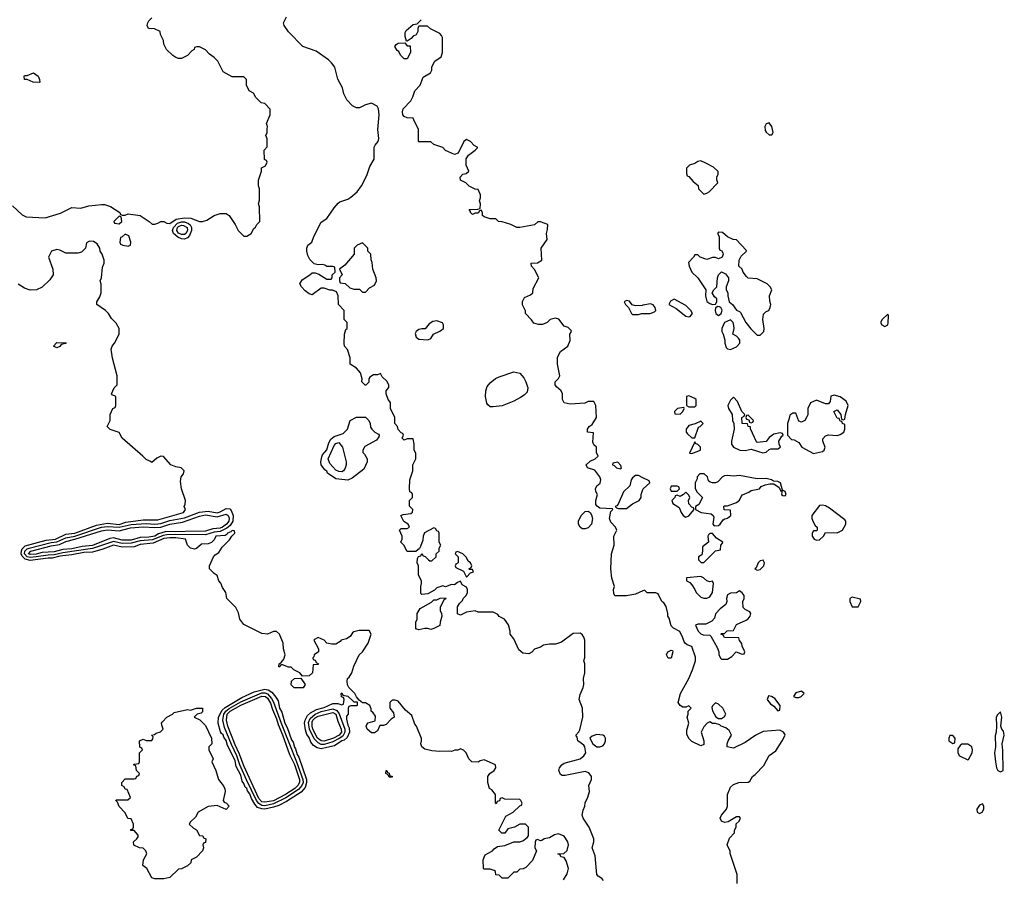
# Model space of a CAD drawing. Header units: inches. Extents: x 2789275 to 2951659, y 860290 to 1033804.
# Tile 36 of 256: x 2925799 to 2932436, y 901098 to 906890. Entities that reach past the tile are written whole.
import ezdxf

# ---------------------------------------------------------------- set-up
doc = ezdxf.new("R2010")
doc.units = ezdxf.units.IN
doc.header["$MEASUREMENT"] = 0
doc.layers.add('C9920', color=7, linetype='Continuous')
doc.layers.add('C9930', color=7, linetype='Continuous')

msp = doc.modelspace()

# ---------------------------------------------------------------- linework, layer by layer
at = {"layer": 'C9920', "color": 2}
for points, elevation in [([(2925750, 905636), (2925814.4, 905574.4), (2925842, 905562), (2925970, 905554.8), (2926072.5, 905587.5), (2926150, 905624), (2926210, 905621), (2926264.7, 905635.3), (2926350, 905644.7), (2926370, 905644.7), (2926410.7, 905630.7), (2926474, 905590), (2926478, 905578), (2926490, 905574), (2926510, 905574), (2926530, 905582), (2926610, 905571.3), (2926672, 905530), (2926691.6, 905511.6), (2926710, 905511.3), (2926730, 905518), (2926750, 905531.3), (2926770, 905531.3), (2926790, 905518), (2926810, 905517.3), (2926854.3, 905545.7), (2926910, 905554.4), (2926953, 905553), (2927010, 905531), (2927030, 905531), (2927060.2, 905539.8), (2927110, 905571), (2927130, 905578), (2927150, 905584.7), (2927190, 905584.7), (2927211.3, 905570), (2927252, 905510), (2927272, 905470), (2927310, 905432), (2927330, 905432), (2927358, 905450), (2927376.4, 905483.6), (2927388.4, 905491.6), (2927398, 905510), (2927418, 905530), (2927415.3, 905630), (2927409, 905649), (2927414.6, 905674.6), (2927415.3, 905750), (2927408, 905770), (2927408.4, 905808.4), (2927428, 905870), (2927428.4, 905891.6), (2927454.6, 905905.4), (2927466, 905930), (2927462, 905942), (2927448.4, 905948.4), (2927446, 906010), (2927467.3, 906032.7), (2927467.3, 906087.3), (2927458, 906110), (2927466, 906130), (2927467.3, 906152.7), (2927468, 906170), (2927462, 906190), (2927488, 906250), (2927487.3, 906287.3), (2927450, 906326), (2927426, 906330), (2927390, 906366), (2927374.6, 906394.6), (2927346, 906410), (2927328, 906450), (2927327.3, 906487.3), (2927310, 906506), (2927230, 906506), (2927170, 906538), (2927135.3, 906610), (2927110, 906635.3), (2927078, 906658), (2927050, 906688), (2927010, 906708), (2926992.7, 906707.3), (2926978, 906702), (2926974, 906690), (2926959.6, 906680.4), (2926930, 906648), (2926890, 906628.7), (2926870, 906628.7), (2926850, 906635.3), (2926830, 906648), (2926788.7, 906690), (2926770, 906726), (2926768, 906750), (2926748, 906790), (2926746, 906810), (2926708.4, 906828.4), (2926666, 906830), (2926658, 906850), (2926662, 906870), (2926670, 906882), (2926690, 906902)], 10), ([(2929735.3, 901090), (2929723.1, 901103.1), (2929698, 901118), (2929688.7, 901130), (2929677, 901257), (2929657.2, 901310), (2929669, 901350), (2929669, 901370), (2929637.2, 901450), (2929597.2, 901510), (2929589.3, 901530), (2929596.5, 901563.5), (2929608.7, 901590), (2929610, 901614), (2929629.1, 901650.9), (2929639, 901690), (2929635.3, 901730), (2929654, 901770), (2929654, 901790), (2929634.5, 901814.5), (2929610, 901825.2), (2929476.4, 901796.4), (2929456.4, 901796.4), (2929444.7, 901804.7), (2929434, 901830), (2929437.2, 901850), (2929454, 901870), (2929470, 901880.7), (2929578, 901910), (2929602, 901930), (2929614, 901950), (2929608.7, 901990), (2929602, 902002), (2929562, 902030), (2929556.4, 902056.4), (2929548.7, 902070), (2929568.9, 902091.1), (2929574.6, 902105.4), (2929596, 902190), (2929592.3, 902250), (2929569.2, 902310), (2929576.6, 902343.4), (2929597.2, 902390), (2929601.2, 902410), (2929599, 902450), (2929608.7, 902490), (2929608.7, 902550), (2929602, 902570), (2929608.4, 902591.6), (2929608.7, 902710), (2929602, 902730), (2929590, 902748), (2929576.4, 902756.4), (2929530, 902755.3), (2929450, 902695.3), (2929410, 902682), (2929370, 902682), (2929330, 902675.3), (2929310, 902662), (2929270, 902648), (2929250, 902628), (2929230, 902618), (2929190, 902622), (2929164, 902644), (2929130, 902718), (2929106, 902750), (2929106, 902770), (2929093.6, 902813.6), (2929066, 902850), (2929030, 902868.7), (2929022, 902882), (2928990, 902898), (2928890, 902898), (2928870, 902906), (2928810, 902898), (2928770, 902878), (2928750, 902886), (2928750, 902934), (2928763.1, 902956.9), (2928783.1, 902976.9), (2928789.1, 902990.9), (2928808, 903010), (2928818, 903030), (2928818, 903050), (2928810, 903066), (2928782, 903082), (2928770, 903106), (2928750, 903098), (2928730, 903082), (2928710, 903084), (2928670, 903068), (2928650, 903075.3), (2928610, 903062), (2928594.8, 903045.2), (2928550, 903022), (2928510, 903018), (2928503.1, 903023.1), (2928502, 903070), (2928508, 903090), (2928507.3, 903107.3), (2928488, 903150), (2928486, 903210), (2928478, 903230), (2928480.4, 903259.6), (2928487.3, 903272.7), (2928502, 903278), (2928510, 903294), (2928518, 903278), (2928532.7, 903272.7), (2928554, 903250), (2928563.6, 903243.6), (2928576.4, 903243.6), (2928606, 903270), (2928606, 903290), (2928626, 903310), (2928626, 903330), (2928638, 903350), (2928626, 903370), (2928626, 903430), (2928622, 903442), (2928610, 903446), (2928602, 903462), (2928590, 903466), (2928526.8, 903433.2), (2928518, 903410), (2928516.9, 903383.1), (2928499.6, 903340.4), (2928492.7, 903327.3), (2928470, 903306), (2928410, 903306), (2928388.9, 903348.9), (2928368.7, 903370), (2928378, 903390), (2928378, 903410), (2928358, 903450), (2928370, 903462), (2928410, 903462), (2928426, 903470), (2928418, 903490), (2928389, 903509), (2928368, 903550), (2928383.1, 903556.9), (2928436.4, 903563.6), (2928447.3, 903572.7), (2928448, 903590), (2928427.3, 903612.7), (2928426, 903650), (2928446, 903670), (2928446, 903690), (2928442, 903702), (2928428.4, 903708.4), (2928426, 903730), (2928428.7, 903790), (2928448, 903850), (2928448.9, 903891.1), (2928468, 903930), (2928468, 903970), (2928458, 903990), (2928458, 904030), (2928450, 904066), (2928410, 904066), (2928390, 904058), (2928383.1, 904063.1), (2928378, 904070), (2928386, 904090), (2928382, 904102), (2928370, 904106), (2928348.9, 904128.9), (2928346, 904150), (2928328, 904170), (2928328, 904210), (2928298, 904270), (2928298, 904310), (2928282, 904330), (2928268, 904370), (2928268, 904390), (2928287.3, 904412.7), (2928288, 904430), (2928274.6, 904454.6), (2928243.1, 904483.1), (2928230, 904506), (2928210, 904498), (2928183.6, 904496.4), (2928159.6, 904480.4), (2928152, 904470), (2928151.6, 904448.4), (2928131.6, 904428.4), (2928128.4, 904428.4), (2928106, 904450), (2928108, 904470), (2928095.3, 904510), (2928070, 904542), (2928026, 904570), (2928027.3, 904612.7), (2928008.9, 904668.9), (2927988, 904690), (2927986, 904710), (2927988, 904770), (2927998, 904802), (2928006, 904810), (2928006, 904850), (2927986, 904870), (2927986, 904930), (2927948, 904970), (2927946, 905030), (2927935.3, 905055.3), (2927907.3, 905067.3), (2927890, 905068), (2927850, 905082), (2927830, 905082), (2927770, 905035.3), (2927750, 905042), (2927724.1, 905064.1), (2927699, 905090), (2927688, 905110), (2927702, 905138), (2927755.3, 905170), (2927770, 905184.7), (2927790, 905184.7), (2927816, 905176), (2927870, 905142), (2927898, 905142), (2927906, 905150), (2927906, 905170), (2927926, 905190), (2927922, 905222), (2927910, 905226), (2927870, 905226), (2927856.4, 905236.4), (2927840.4, 905240.4), (2927810, 905239), (2927784, 905244), (2927754.6, 905274.6), (2927741.2, 905301.2), (2927734, 905330), (2927735.3, 905350), (2927742, 905370), (2927768.9, 905391.1), (2927782, 905430), (2927830, 905524.7), (2927869.4, 905550.6), (2927917.5, 905622.5), (2927945.1, 905654.9), (2927957, 905663), (2928010, 905680.7), (2928030, 905694), (2928073.2, 905730), (2928102.7, 905770), (2928138.9, 905841.1), (2928159.3, 905900.7), (2928189, 905950), (2928189.1, 906030.9), (2928194.6, 906045.4), (2928215.3, 906070), (2928219, 906090), (2928213.2, 906150), (2928222, 906250), (2928218, 906290), (2928208.4, 906308.4), (2928170, 906328), (2928130, 906315.3), (2928090, 906295.3), (2928070, 906295.3), (2928042, 906310), (2928004, 906350), (2927984, 906390), (2927974, 906430), (2927944, 906490), (2927922, 906570), (2927900.4, 906600.4), (2927880.4, 906620.4), (2927798, 906678), (2927708, 906710), (2927610, 906808), (2927582, 906850), (2927578, 906870), (2927598, 906910)], 6), ([(2930000, 903041.5), (2929950, 903019), (2929888.4, 903008.4), (2929810, 903008), (2929803.1, 903023.1), (2929802, 903050), (2929808.7, 903070), (2929790, 903126), (2929782.7, 903190), (2929789.2, 903290), (2929805.2, 903350), (2929804, 903410), (2929824, 903450), (2929814, 903470), (2929783.8, 903503.8), (2929773.6, 903530), (2929783.2, 903576.8), (2929798, 903590), (2929794, 903594), (2929710, 903598.4), (2929691.2, 903611.2), (2929683.1, 903623.1), (2929682.4, 903650), (2929693.2, 903690), (2929682.7, 903710), (2929680.7, 903730), (2929689.7, 903750.3), (2929711.9, 903768.1), (2929716.2, 903790), (2929709.3, 903810), (2929675.1, 903855.1), (2929626, 903870), (2929618, 903890), (2929645.2, 903914.8), (2929678, 903930), (2929698, 903950), (2929687.3, 903972.7), (2929686, 904010), (2929670, 904026), (2929663.1, 904043.1), (2929666, 904106), (2929626, 904110), (2929626, 904130), (2929638, 904150), (2929657.2, 904162.8), (2929688, 904210), (2929682, 904290), (2929670, 904318), (2929630, 904318), (2929607.3, 904307.3), (2929510, 904299), (2929469.1, 904309.1), (2929458, 904330), (2929458, 904370), (2929448, 904390), (2929416.4, 904416.4), (2929408, 904430), (2929408, 904450), (2929430, 904472), (2929439, 904490), (2929423.6, 904570), (2929424.4, 904615.6), (2929444.6, 904655.4), (2929494, 904690), (2929508.4, 904728.4), (2929508, 904772), (2929518, 904790), (2929516.4, 904796.4), (2929496.4, 904816.4), (2929470, 904826), (2929432.5, 904872.5), (2929410, 904879), (2929374, 904870), (2929354, 904850), (2929323.6, 904836.4), (2929296.4, 904836.4), (2929264.7, 904844.7), (2929248.4, 904868.4), (2929208, 904910), (2929207.3, 904927.3), (2929189, 904969), (2929189.1, 904990.9), (2929202, 905018), (2929243.1, 905036.9), (2929258, 905050), (2929260.4, 905079.6), (2929298, 905150), (2929270, 905206), (2929248.4, 905228.4), (2929246, 905250), (2929290, 905252), (2929318, 905270), (2929314, 905350), (2929354, 905410), (2929349, 905450), (2929356.4, 905476.4), (2929358, 905510), (2929310, 905528.7), (2929291.6, 905528.4), (2929270, 905508.7), (2929170, 905489.2), (2929150, 905489), (2929109.1, 905509.1), (2929050, 905528.7), (2929026, 905530), (2929008, 905548), (2928970, 905548.7), (2928930, 905562), (2928918, 905570), (2928918, 905590), (2928910, 905606), (2928898, 905602), (2928890, 905586), (2928870, 905586), (2928850, 905578), (2928838, 905590), (2928838, 905598), (2928828.9, 905611.1), (2928887.3, 905612.7), (2928902, 905618), (2928906, 905650), (2928898, 905670), (2928906, 905690), (2928906, 905710), (2928890, 905746), (2928868.4, 905748.4), (2928828.4, 905768.4), (2928806, 905790), (2928770, 905808), (2928768.7, 905830), (2928786, 905850), (2928807.3, 905852.7), (2928826, 905870), (2928808, 905910), (2928808.4, 905951.6), (2928823.1, 905976.9), (2928868, 906010), (2928886, 906030), (2928863.1, 906043.1), (2928838, 906070), (2928810, 906082), (2928792, 906070), (2928754, 905990), (2928730, 905982), (2928670, 906009), (2928650, 906028.7), (2928589.3, 906049.3), (2928570, 906068), (2928490, 906066), (2928486, 906070), (2928486, 906150), (2928456.4, 906216.4), (2928450, 906226), (2928410, 906228), (2928390, 906238), (2928382, 906250), (2928379, 906270), (2928384, 906290), (2928436, 906344), (2928449.4, 906370.6), (2928461.2, 906410), (2928499, 906450), (2928518, 906502), (2928568.4, 906531.6), (2928578, 906550), (2928578, 906570), (2928586, 906590), (2928598, 906610), (2928639.3, 906640.7), (2928648.7, 906670), (2928648.7, 906770), (2928643.1, 906783.1), (2928630, 906798), (2928568.4, 906828.4), (2928547.3, 906847.3), (2928490, 906846), (2928482, 906830), (2928482, 906810), (2928471.1, 906788.9), (2928450, 906778), (2928436.9, 906763.1), (2928410, 906746), (2928406, 906746), (2928396.4, 906776.4), (2928396.4, 906803.6), (2928403.1, 906816.9), (2928450, 906858), (2928478, 906862), (2928506, 906890)], 2), ([(2929465.2, 901094.8), (2929490, 901134), (2929499, 901170), (2929483.1, 901223.1), (2929470, 901246), (2929446, 901250), (2929442, 901262), (2929426, 901270), (2929467.3, 901272.7), (2929488.7, 901291.3), (2929497.2, 901330), (2929493.2, 901350), (2929470, 901388.7), (2929430, 901404), (2929403.5, 901396.5), (2929370, 901378), (2929334, 901370), (2929319.6, 901360.4), (2929310, 901358), (2929290, 901366), (2929278, 901362), (2929272.7, 901347.3), (2929272, 901310), (2929282, 901290), (2929255.3, 901224.7), (2929210, 901178), (2929191.6, 901168.4), (2929170, 901166), (2929150, 901146), (2929130, 901146), (2929090, 901106), (2929050, 901106), (2929030, 901126), (2929007.3, 901127.3), (2929006, 901150), (2928996.4, 901156.4), (2928970, 901166), (2928930, 901166), (2928926, 901170), (2928922, 901230), (2928936.4, 901263.6), (2928986, 901290), (2928996.4, 901303.6), (2929020.4, 901319.6), (2929070, 901324.7), (2929128.7, 901351.3), (2929170, 901351.3), (2929190, 901358), (2929220.4, 901379.6), (2929228.4, 901391.6), (2929228, 901450), (2929208.4, 901468.4), (2929170, 901468.7), (2929134, 901450), (2929090, 901438), (2929070, 901408), (2929048.4, 901408.4), (2929028.7, 901428.7), (2929076.4, 901523.6), (2929126, 901550), (2929170, 901594), (2929182, 901598), (2929186, 901610), (2929178, 901630), (2929170, 901635.3), (2929070, 901638), (2929050, 901646), (2929038, 901642), (2929032.7, 901627.3), (2929018, 901622), (2929010, 901606), (2929006, 901610), (2929006, 901670), (2928980.4, 901700.4), (2928966, 901710), (2928955.3, 901750), (2928955.3, 901790), (2928968, 901810), (2928998, 901830), (2929008, 901850), (2929006, 901870), (2928930, 901902), (2928903.6, 901896.4), (2928890, 901888), (2928846, 901890), (2928826, 901910), (2928808, 901950), (2928790, 901968), (2928770, 901978), (2928751.6, 901968.4), (2928732.7, 901967.3), (2928710, 901958), (2928690, 901962), (2928630, 901959), (2928576.9, 901963.1), (2928530, 901975.3), (2928508.7, 901990), (2928502, 902010), (2928508, 902030), (2928507.3, 902047.3), (2928474, 902130), (2928463.2, 902143.2), (2928442.7, 902202.7), (2928398.6, 902238.6), (2928350, 902298), (2928330, 902306), (2928310, 902306), (2928294, 902290), (2928294, 902250), (2928319.6, 902219.6), (2928322, 902190), (2928302, 902178), (2928270, 902141.2), (2928250, 902134), (2928225.4, 902134.6), (2928210, 902098), (2928190, 902084), (2928170, 902084), (2928142, 902110), (2928135.3, 902130), (2928138, 902142), (2928148.4, 902151.6), (2928194.6, 902165.4), (2928196.4, 902196.4), (2928180.4, 902220.4), (2928168, 902230), (2928167.3, 902247.3), (2928158, 902270), (2928130, 902288), (2928110, 902286), (2928086, 902306), (2928068, 902328), (2928058, 902350), (2928018, 902390), (2928008.4, 902408.4), (2928006, 902430), (2928008, 902450), (2928020.4, 902459.6), (2928038, 902490), (2928050, 902534), (2928086, 902610), (2928108.4, 902631.6), (2928148.7, 902690), (2928168, 902750), (2928154, 902774), (2928086, 902774), (2928050, 902765.2), (2928041.1, 902758.9), (2928027.1, 902732.9), (2928000.7, 902719.3), (2927964.7, 902710), (2927958.8, 902701.2), (2927930, 902682), (2927902, 902682), (2927870, 902688.7), (2927850, 902708.7), (2927810, 902728), (2927785.4, 902714.6), (2927782, 902710), (2927812, 902650), (2927812, 902630), (2927784.7, 902610), (2927782, 902598), (2927774, 902590), (2927778, 902578), (2927790, 902574), (2927798, 902558), (2927814, 902550), (2927810, 902546), (2927778, 902542), (2927772, 902490), (2927750, 902468.7), (2927706, 902466), (2927686, 902490), (2927646, 902510), (2927628.4, 902528.4), (2927611.6, 902528.4), (2927570, 902542), (2927558, 902542), (2927552, 902530), (2927546, 902530), (2927548.7, 902550), (2927562, 902558), (2927578.6, 902581.4), (2927589.2, 902610), (2927577.2, 902650), (2927574, 902690), (2927548.9, 902748.9), (2927530, 902768), (2927510, 902768), (2927470, 902748.7), (2927430, 902754), (2927310, 902815.3), (2927282, 902850), (2927274, 902894), (2927255.3, 902930), (2927195.3, 902990), (2927188, 903030), (2927164.7, 903064.7), (2927154, 903094), (2927142, 903110), (2927130, 903146), (2927110, 903158), (2927078, 903190), (2927078, 903210), (2927106, 903270), (2927116.4, 903283.6), (2927140.4, 903299.6), (2927164, 903336), (2927213.6, 903386.4), (2927228, 903410), (2927248, 903430), (2927246, 903446), (2927230, 903448), (2927221, 903439), (2927199.1, 903430), (2927197.1, 903422.9), (2927184.7, 903415.3), (2927121, 903410), (2927110, 903386), (2927091.6, 903368.4), (2927070, 903358), (2927023.6, 903356.4), (2926990, 903326), (2926978, 903322), (2926950, 903328.7), (2926930, 903348.7), (2926915.3, 903390), (2926850, 903399.2), (2926810, 903398.4), (2926770, 903394.9), (2926697.4, 903362.6), (2926610, 903353.2), (2926570, 903338), (2926490, 903337), (2926430, 903349.6), (2926358.2, 903321.8), (2926290, 903301.8), (2926230, 903300.2), (2926150, 903284), (2926070, 903274.4), (2926018.3, 903261.7), (2925990, 903262.2), (2925870, 903245.4), (2925834.8, 903254.8), (2925814.6, 903274.6), (2925808.9, 903290), (2925809.8, 903310.2), (2925814.8, 903325.2), (2925835.3, 903344.7), (2925977.2, 903382.8), (2926040.7, 903390), (2926110, 903422.7), (2926170, 903431.3), (2926315.6, 903484.4), (2926390, 903498.5), (2926470, 903489.6), (2926515.1, 903504.9), (2926630, 903519.3), (2926730, 903520.3), (2926902, 903570), (2926915.3, 903590), (2926908, 903610), (2926914.6, 903625.4), (2926915.3, 903650), (2926888.7, 903730), (2926882, 903778), (2926888, 903810), (2926902, 903830), (2926908, 903850), (2926888, 903870), (2926850, 903877.2), (2926818, 903890), (2926767.3, 903947.3), (2926750, 903948), (2926723.6, 903936.4), (2926690, 903906), (2926676.4, 903916.4), (2926650, 903926), (2926628, 903950), (2926488.7, 904070), (2926468.7, 904108.7), (2926409.3, 904129.3), (2926388, 904150), (2926408, 904190), (2926408, 904230), (2926426, 904270), (2926442, 904278), (2926446, 904290), (2926446, 904350), (2926422, 904362), (2926418, 904370), (2926435.3, 904410), (2926455.3, 904430), (2926455.3, 904490), (2926424, 904610), (2926415.3, 904670), (2926422, 904690), (2926438, 904710), (2926468, 904770), (2926468, 904810), (2926450, 904846), (2926416.4, 904876.4), (2926398, 904910), (2926378, 904930), (2926318, 904970), (2926318, 904990), (2926338, 905022), (2926348.7, 905050), (2926348.4, 905108.4), (2926342, 905130), (2926348.9, 905151.1), (2926356.4, 905223.6), (2926368, 905250), (2926368.7, 905270), (2926355.3, 905310), (2926342, 905330), (2926338, 905350), (2926320.4, 905380.4), (2926296.4, 905396.4), (2926270, 905398), (2926250, 905386), (2926242, 905350), (2926215.3, 905324.7), (2926190, 905318), (2926110, 905318), (2926070, 905338), (2926050, 905342), (2926014, 905330), (2925992, 905290), (2926021, 905210), (2926024.7, 905170), (2926002, 905138), (2925950, 905088), (2925911.1, 905068.9), (2925870, 905068), (2925830, 905082), (2925789.1, 905109.1)], 10), ([(2930000, 904965.6), (2929995.3, 904964.7), (2929950, 904962), (2929928.4, 904968.4), (2929910, 904994), (2929890, 904998), (2929874, 904990), (2929882, 904970), (2929902, 904950), (2929922, 904910), (2929930, 904904.7), (2929970, 904904.7), (2929990, 904911.3), (2930000, 904911.3)], 2), ([(2930000, 903804), (2929970, 903819.7), (2929950, 903818), (2929930, 903803.7), (2929921.3, 903790), (2929910.8, 903750), (2929870, 903709.3), (2929833.4, 903626.6), (2929824.9, 903615.1), (2929812, 903610), (2929821, 903601), (2929836, 903596), (2929890, 903597.3), (2929930, 903627.3), (2929975.3, 903650), (2929989, 903671), (2929989.2, 903690.8), (2930000, 903723.9)], 2)]:
    msp.add_lwpolyline(points, dxfattribs=dict(at, elevation=elevation))
for points, elevation in [([(2928410, 906714), (2928430, 906714), (2928432, 906670), (2928410, 906626), (2928390, 906626), (2928366, 906650), (2928355.3, 906675.3), (2928343.1, 906683.1), (2928328, 906710), (2928336.4, 906723.6), (2928350, 906731.3), (2928394, 906734)], 2), ([(2925930, 906466), (2925888.9, 906468.9), (2925850, 906486), (2925830, 906486), (2925828, 906510), (2925830, 906514), (2925850, 906514), (2925891.6, 906531.6), (2925922, 906510), (2925932.7, 906487.3), (2925934, 906470)], 10), ([(2926470, 905566), (2926434, 905530), (2926438, 905518), (2926470, 905514), (2926486, 905530), (2926482, 905562)], 10), ([(2926910, 905410.6), (2926890, 905413.4), (2926864.8, 905424.8), (2926834.4, 905450), (2926829.1, 905470), (2926834.4, 905490), (2926861.9, 905518.1), (2926890, 905528.4), (2926910, 905527.8), (2926937.1, 905517.1), (2926947.5, 905507.5), (2926957.1, 905490), (2926957.1, 905470), (2926943.7, 905436.3), (2926930, 905419.3)], 6), ([(2926910, 905442), (2926890, 905443.4), (2926870, 905452.4), (2926858, 905470), (2926862.2, 905490), (2926870, 905497.3), (2926890, 905505), (2926903.4, 905503.4), (2926928, 905490), (2926929.1, 905470), (2926919.2, 905450)], 2), ([(2926510, 905446), (2926490, 905426), (2926478, 905422), (2926474, 905390), (2926478, 905378), (2926494, 905370), (2926530, 905364.7), (2926546, 905370), (2926548, 905390), (2926533.6, 905433.6)], 10), ([(2928110, 905386), (2928074, 905370), (2928054, 905350), (2928054, 905310), (2927990, 905235.3), (2927954, 905210), (2927972, 905170), (2927954, 905150), (2927954, 905130), (2927958, 905118), (2927992.7, 905112.7), (2928023.6, 905083.6), (2928050, 905074), (2928090, 905074), (2928110, 905054), (2928130, 905054), (2928156.4, 905083.6), (2928190, 905102), (2928204, 905130), (2928201.2, 905150), (2928179, 905210), (2928174.6, 905254.6), (2928167.3, 905272.7), (2928166, 905310), (2928146, 905330), (2928146, 905350)], 6), ([(2928610, 904861.2), (2928583.5, 904856.5), (2928559.6, 904840.4), (2928532.7, 904807.3), (2928510, 904808), (2928490, 904802), (2928472, 904790), (2928465.4, 904774.6), (2928472, 904750), (2928490, 904738), (2928550, 904732), (2928570, 904742), (2928588, 904772), (2928630, 904791.3), (2928655.3, 904810), (2928654.6, 904834.6), (2928648.4, 904848.4)], 6), ([(2926050, 904678), (2926026, 904690), (2926050, 904714), (2926112.7, 904712.7), (2926110, 904708), (2926078, 904702), (2926070, 904688)], 10), ([(2928990, 904280.7), (2928970, 904282), (2928954.5, 904294.5), (2928947.2, 904307.2), (2928938.5, 904350), (2928941, 904390), (2928950, 904419.1), (2928970, 904443.1), (2929007, 904473), (2929030, 904484.6), (2929130, 904516.5), (2929170, 904508.4), (2929197.5, 904477.5), (2929210.4, 904450), (2929223.8, 904410), (2929219, 904381), (2929199.6, 904360.4), (2929175.6, 904344.4), (2929130, 904320.7), (2929050, 904289.3)], 2), ([(2928010, 903788), (2927930, 903796), (2927874.5, 903834.5), (2927870, 903848), (2927856, 903856), (2927831.6, 903891.6), (2927829, 903910), (2927834.6, 903945.4), (2927840.9, 903959.1), (2927870, 903991), (2927881.8, 904038.2), (2927896.4, 904063.6), (2927918, 904082), (2927979.3, 904100.7), (2928008, 904130), (2928026, 904190), (2928070, 904212), (2928130, 904212), (2928152, 904190), (2928162, 904170), (2928163.6, 904143.6), (2928171.6, 904131.6), (2928191.6, 904111.6), (2928216.9, 904096.9), (2928222, 904090), (2928219.6, 904080.4), (2928203.6, 904056.4), (2928125.4, 904014.6), (2928112, 903990), (2928112.7, 903972.7), (2928123.6, 903963.6), (2928142, 903930), (2928142, 903910), (2928118, 903862), (2928039.8, 903800.2)], 6), ([(2927970, 903842.4), (2927950, 903844.8), (2927930, 903853.7), (2927890, 903899.7), (2927878.7, 903930), (2927919.1, 904020.9), (2927930, 904034.9), (2927950, 904041.5), (2927974.4, 904010), (2927999.2, 903910), (2928000.2, 903890), (2927992.6, 903867.4), (2927981.1, 903850)], 2), ([(2929830, 903908), (2929798, 903902), (2929794, 903890), (2929806.4, 903886.4), (2929822, 903870), (2929850, 903864.7), (2929855.3, 903870), (2929850, 903886)], 2), ([(2927050, 903418.3), (2926850, 903422.2), (2926790, 903418.4), (2926765.4, 903414.6), (2926694.7, 903385.3), (2926610, 903377.8), (2926550, 903361.8), (2926490, 903361.5), (2926430, 903374.6), (2926290, 903326.1), (2926090, 903297.8), (2926030, 903283.4), (2925990, 903282.5), (2925910, 903269.9), (2925870, 903266), (2925850, 903271.6), (2925830.5, 903290), (2925833.9, 903310), (2925850, 903325.6), (2925862.4, 903330), (2926010, 903368), (2926050, 903372.1), (2926110, 903398.3), (2926170, 903410.1), (2926350, 903470.1), (2926390, 903475.1), (2926470, 903469.6), (2926550, 903489), (2926650, 903495.9), (2926710, 903491.7), (2926750, 903495.5), (2926810, 903514.7), (2926910, 903533.6), (2927010, 903571.6), (2927070, 903578.3), (2927130, 903568.2), (2927150, 903573.5), (2927190, 903596.5), (2927214.4, 903594.4), (2927223.6, 903583.6), (2927236.6, 903550), (2927236.1, 903510), (2927217.1, 903482.9), (2927195.8, 903464.2), (2927150, 903440.8), (2927110, 903436.9)], 6), ([(2926490, 903383.2), (2926430, 903398.3), (2926406.6, 903393.4), (2926290, 903347.3), (2926219.5, 903340.5), (2926150, 903323.6), (2926090, 903319.5), (2926030, 903303.9), (2925950, 903299.5), (2925910, 903289.4), (2925870, 903285.5), (2925858.5, 903290), (2925872.7, 903310), (2926010, 903345.5), (2926066, 903354), (2926110, 903374.6), (2926171.3, 903388.7), (2926350, 903446.8), (2926390, 903452.5), (2926470, 903446.8), (2926545.5, 903465.5), (2926630, 903471.9), (2926710, 903467.6), (2926750, 903471.4), (2926810, 903490.7), (2926896.1, 903503.9), (2927010, 903544.1), (2927050, 903552.8), (2927130, 903540.6), (2927190, 903558.6), (2927203.7, 903550), (2927210, 903531), (2927208, 903510), (2927192.6, 903490), (2927164.6, 903470), (2927150, 903464.2), (2927100.4, 903459.6), (2927050, 903443.6), (2926780.3, 903439.7), (2926735.2, 903424.8), (2926709.2, 903409.2), (2926670, 903402.5), (2926610, 903400.8), (2926550, 903384.2)], 2), ([(2929590, 903459.5), (2929576, 903470), (2929566.6, 903490), (2929566.6, 903510), (2929582.9, 903550), (2929610, 903575.8), (2929630, 903577.6), (2929644, 903570), (2929653.8, 903553.8), (2929659.3, 903530), (2929653.4, 903490), (2929630, 903467), (2929610, 903459.6)], 2), ([(2928750, 903306), (2928738, 903302), (2928734, 903290), (2928754, 903270), (2928754, 903230), (2928738, 903222), (2928734, 903210), (2928738, 903198), (2928790, 903174), (2928810, 903134), (2928838, 903162), (2928858, 903170), (2928850, 903186), (2928830, 903186), (2928826, 903190), (2928842, 903198), (2928846, 903210), (2928838, 903230), (2928822, 903242), (2928810, 903266), (2928786, 903290)], 6), ([(2928570, 902782), (2928550, 902788.7), (2928530, 902788.7), (2928490, 902778), (2928470, 902786), (2928468, 902830), (2928478, 902850), (2928478, 902890), (2928498, 902922), (2928575.3, 902964.7), (2928590, 902982), (2928610, 902982), (2928632.7, 902992.7), (2928670, 902994), (2928671.6, 902988.4), (2928658, 902982), (2928632, 902930), (2928632, 902910), (2928642, 902890), (2928644.7, 902870), (2928632, 902830), (2928631.6, 902808.4), (2928590, 902788)], 6), ([(2927710, 902388), (2927648.4, 902388.4), (2927628.4, 902408.4), (2927630, 902434), (2927650, 902452), (2927694, 902454), (2927722, 902410)], 10), ([(2927450, 901571.6), (2927430, 901571.7), (2927402.7, 901582.7), (2927383.2, 901603.2), (2927361.3, 901641.3), (2927350, 901674), (2927334.1, 901694.1), (2927330, 901709.3), (2927318.5, 901718.5), (2927310, 901744), (2927299.3, 901759.3), (2927290, 901800.7), (2927258.4, 901858.4), (2927250, 901897), (2927236.2, 901930), (2927198.8, 901998.8), (2927190, 902032.3), (2927175, 902055), (2927170, 902072), (2927159.5, 902079.5), (2927152.4, 902092.4), (2927136.2, 902150), (2927139.7, 902190), (2927163.4, 902236.6), (2927183.3, 902256.7), (2927296.9, 902323.1), (2927379.7, 902360.3), (2927450, 902378.2), (2927474.3, 902374.3), (2927497.9, 902357.9), (2927525.4, 902325.4), (2927539.9, 902299.9), (2927549.5, 902250), (2927565, 902225), (2927585.9, 902150), (2927600.7, 902120.7), (2927630, 902037.6), (2927642.2, 902022.2), (2927650, 901988.2), (2927658, 901978), (2927670, 901939.3), (2927681, 901921), (2927731.4, 901770), (2927732.6, 901750), (2927723.1, 901716.9), (2927695.6, 901684.4), (2927597.7, 901622.3), (2927544.7, 901595.3), (2927510, 901583.4)], 10), ([(2927450, 901594), (2927430, 901595.5), (2927409.6, 901609.6), (2927394.3, 901630), (2927327.5, 901767.5), (2927282.9, 901870), (2927262, 901930), (2927225.5, 902005.5), (2927180.1, 902120.1), (2927168.2, 902170), (2927174.6, 902210), (2927188.9, 902231.1), (2927210, 902249), (2927290, 902294.7), (2927430, 902353.5), (2927450, 902354.7), (2927470, 902347.1), (2927496.9, 902316.9), (2927510.5, 902290.5), (2927560.4, 902150), (2927664.8, 901890), (2927707.9, 901770), (2927709, 901750), (2927701.6, 901730), (2927677.5, 901702.5), (2927592.7, 901647.3), (2927510, 901606.7)], 6), ([(2927450, 901617), (2927430, 901619.4), (2927410, 901643.1), (2927310, 901862), (2927281.2, 901941.2), (2927250, 902003.5), (2927201.6, 902130), (2927192.4, 902170), (2927198, 902210), (2927216.8, 902230), (2927290, 902271.9), (2927430, 902331.8), (2927455.3, 902330), (2927470, 902318.2), (2927490, 902284.9), (2927502, 902242), (2927530, 902179.5), (2927540.2, 902140.2), (2927570, 902072.2), (2927618.5, 901938.5), (2927650, 901871.8), (2927684.1, 901770), (2927683.8, 901750), (2927674.6, 901730), (2927653, 901710), (2927591.3, 901670), (2927510, 901627.3)], 2), ([(2928050, 902294), (2928074, 902294), (2928074, 902270), (2928070, 902266), (2928030, 902266), (2928018, 902262), (2928014, 902250), (2928014, 902210), (2928002, 902198), (2928002, 902178), (2928010, 902136), (2928018.9, 902118.9), (2928021.3, 902090), (2928006.5, 902053.5), (2927985.1, 902034.9), (2927970.6, 902030), (2927921.8, 901998.2), (2927870, 901985.7), (2927830, 901978.2), (2927803.5, 901983.5), (2927780, 902000), (2927762.2, 902022.2), (2927750, 902053.6), (2927734.6, 902074.6), (2927725.6, 902105.6), (2927718.8, 902150), (2927722.7, 902170), (2927738.6, 902201.4), (2927759.6, 902220.4), (2927798.3, 902241.7), (2927850, 902256.5), (2927910, 902281.6), (2927942.8, 902282.8), (2927970, 902274), (2927982, 902278), (2927986, 902310), (2927982, 902322), (2927968.4, 902328.4), (2927966, 902350), (2927970, 902354), (2927978, 902338), (2928011.3, 902331.3)], 10), ([(2927190, 901569), (2927130, 901595.3), (2927070, 901588), (2927002, 901550), (2926983.6, 901516.4), (2926950, 901486), (2926942, 901470), (2926970, 901442), (2926990, 901432), (2927010, 901394), (2927034, 901390), (2927038, 901378), (2927054, 901370), (2927050, 901346), (2927038, 901342), (2927034, 901330), (2927038, 901310), (2927031.3, 901290), (2926990, 901248), (2926954, 901230), (2926952, 901210), (2926930, 901188), (2926890, 901168), (2926870, 901166), (2926810, 901109), (2926770, 901102), (2926710, 901102), (2926690, 901108.7), (2926655.3, 901170), (2926628, 901190), (2926634, 901230), (2926655.3, 901270), (2926649.1, 901289.1), (2926630, 901308.7), (2926606, 901310), (2926568.4, 901328.4), (2926566, 901350), (2926588, 901370), (2926596.4, 901383.6), (2926596.4, 901396.4), (2926570, 901426), (2926547.3, 901427.3), (2926547.3, 901432.7), (2926562, 901438), (2926566, 901450), (2926566, 901470), (2926550, 901506), (2926527.3, 901507.3), (2926510, 901546), (2926468.7, 901588.7), (2926458, 901618), (2926446, 901630), (2926450, 901634), (2926527.3, 901632.7), (2926546, 901650), (2926522, 901702), (2926510, 901706), (2926502, 901722), (2926486, 901730), (2926486, 901750), (2926510, 901774), (2926570, 901774), (2926582, 901778), (2926587.3, 901792.7), (2926602, 901798), (2926606, 901810), (2926586, 901830), (2926582, 901862), (2926566, 901870), (2926570, 901874), (2926602, 901878), (2926606, 901890), (2926606, 901950), (2926626, 901970), (2926622, 901982), (2926608.4, 901988.4), (2926606, 902030), (2926630, 902042), (2926650, 902034), (2926690, 902034), (2926696.4, 902043.6), (2926698, 902058), (2926686, 902070), (2926707.3, 902072.7), (2926718, 902082), (2926748.4, 902091.6), (2926766, 902110), (2926756.4, 902136.4), (2926755.3, 902150), (2926760.2, 902159.8), (2926790, 902191.3), (2926828, 902210), (2926839, 902221), (2926930, 902241), (2926950, 902238), (2926990, 902250.8), (2927030, 902251), (2927030, 902226), (2927022, 902218), (2926994, 902210), (2926974, 902190), (2927012.7, 902172.7), (2927050, 902134), (2927092, 902050), (2927094, 902010), (2927074, 901990), (2927074, 901970), (2927102, 901910), (2927094, 901890), (2927121, 901830), (2927138, 901770), (2927171, 901731), (2927181, 901710), (2927182.8, 901690), (2927171, 901630), (2927176.9, 901616.9), (2927192, 901610), (2927210.8, 901590)], 10), ([(2927850, 902006.5), (2927830, 902006.9), (2927810, 902016.7), (2927784.5, 902044.5), (2927751.6, 902110), (2927746.3, 902153.7), (2927757.7, 902182.3), (2927789.9, 902210.1), (2927830, 902227.9), (2927910, 902247.2), (2927936, 902236), (2927953.3, 902213.3), (2927990.1, 902110.1), (2927991.4, 902090), (2927976.9, 902063.1), (2927952.9, 902047.1), (2927910, 902024.6)], 6), ([(2927850, 902029.3), (2927830, 902030.8), (2927806.6, 902050), (2927775.4, 902110), (2927769.9, 902130.1), (2927770, 902158), (2927774.4, 902170), (2927790, 902185.6), (2927810, 902196.6), (2927910, 902221.7), (2927930.1, 902210), (2927943.2, 902163.2), (2927966.4, 902110), (2927968, 902090), (2927951.1, 902070), (2927914.3, 902050)], 2), ([(2929690, 902074), (2929656.9, 902063.1), (2929642, 902050), (2929662, 902010), (2929690, 901991.3), (2929710, 901991.3), (2929730, 901998), (2929742, 902010), (2929748.7, 902030), (2929748.7, 902050), (2929742, 902062), (2929730, 902068.7)], 6), ([(2928290, 901786), (2928282, 901802), (2928266, 901810), (2928268, 901832), (2928274, 901830), (2928278, 901818), (2928290, 901814), (2928294, 901794), (2928310, 901792), (2928310, 901786)], 10)]:
    msp.add_lwpolyline(points, close=True, dxfattribs=dict(at, elevation=elevation))
at = {"layer": 'C9930', "color": 2, "elevation": 2}
for points in [[(2930850, 906194), (2930830, 906188.7), (2930822, 906170), (2930824, 906144), (2930830, 906132), (2930850, 906114), (2930870, 906114), (2930878, 906130), (2930868.7, 906170)], [(2930390, 905938), (2930370, 905935.3), (2930350, 905922), (2930314, 905910), (2930294, 905890), (2930292.7, 905852.7), (2930298, 905838), (2930310, 905834), (2930339.6, 905799.6), (2930372.7, 905772.7), (2930374, 905750), (2930410, 905714), (2930430, 905722), (2930446, 905730), (2930506, 905790), (2930498, 905810), (2930498, 905830), (2930508, 905850), (2930507.3, 905867.3), (2930476.4, 905896.4), (2930423.1, 905923.1)], [(2930510, 905458), (2930502, 905450), (2930514, 905430), (2930514, 905350), (2930518, 905338), (2930530, 905334), (2930539.6, 905319.6), (2930542, 905310), (2930534, 905290), (2930510, 905278), (2930490, 905288), (2930470, 905288), (2930430, 905275.3), (2930386, 905290), (2930370, 905306), (2930350, 905306), (2930342, 905290), (2930306.8, 905253.2), (2930311, 905230), (2930330.8, 905190), (2930371, 905150), (2930424.7, 905070), (2930421, 905030), (2930430, 904992), (2930450, 904978), (2930470, 904972), (2930490, 904974), (2930498, 904990), (2930498, 905010), (2930483.1, 905023.1), (2930466, 905050), (2930478, 905070), (2930498, 905090), (2930502.7, 905150), (2930509.3, 905170.7), (2930530, 905192), (2930556.9, 905176.9), (2930578, 905150), (2930578, 905130), (2930562, 905090), (2930562, 905070), (2930572, 905050), (2930572, 905030), (2930582, 904990), (2930604.7, 904970), (2930630, 904932), (2930650, 904924.7), (2930656.8, 904916.8), (2930694, 904850), (2930727.1, 904807.1), (2930770, 904764.7), (2930790, 904764.7), (2930816, 904790), (2930818, 904810), (2930809.3, 904870.7), (2930813.6, 904906.4), (2930830, 904924.7), (2930848.4, 904931.6), (2930858, 904950), (2930862, 904970), (2930854.6, 904994.6), (2930854, 905030), (2930868, 905070), (2930858, 905090), (2930838, 905110), (2930770, 905144), (2930710, 905149.2), (2930698.6, 905158.6), (2930675.3, 905190), (2930668.4, 905208.4), (2930646, 905230), (2930648, 905270), (2930663.1, 905296.9), (2930698, 905330), (2930696.4, 905336.4), (2930630, 905406), (2930608.4, 905408.4), (2930570, 905426), (2930536.4, 905456.4)], [(2930210, 905008), (2930185.4, 904994.6), (2930174, 904970), (2930223.5, 904943.5), (2930290, 904891.3), (2930310, 904886.8), (2930318, 904890), (2930334, 904910), (2930324, 904930), (2930290, 904964)], [(2930502, 904958), (2930490, 904946), (2930486, 904930), (2930492, 904910), (2930510, 904898), (2930528, 904910), (2930533.6, 904933.6), (2930526, 904950), (2930516.4, 904956.4)], [(2930590, 904868.7), (2930550.9, 904849.1), (2930531.3, 904810), (2930531.3, 904790), (2930542, 904770), (2930552, 904730), (2930551.3, 904710), (2930562, 904682), (2930570, 904671.3), (2930590, 904666.8), (2930630, 904684.7), (2930654, 904710), (2930654, 904730), (2930644.7, 904744.7), (2930630, 904758), (2930606, 904770), (2930614, 904810), (2930613.2, 904830), (2930608.7, 904850)], [(2931650, 904906), (2931612, 904870), (2931602, 904850), (2931610, 904834), (2931630, 904822), (2931650, 904834), (2931653.6, 904846.4), (2931655.3, 904895.3)], [(2930310, 904355.3), (2930294, 904350), (2930294, 904290), (2930310, 904282), (2930350, 904282), (2930358, 904290), (2930358, 904330), (2930350, 904338)], [(2930610, 904346), (2930590, 904326), (2930572, 904290), (2930578, 904270), (2930602, 904230), (2930604.7, 904190), (2930612, 904170), (2930614.8, 904130), (2930596, 904050), (2930596, 904030), (2930611, 904010), (2930654, 903990), (2930690, 903987.3), (2930730, 903996), (2930809, 903971), (2930830, 903976), (2930850, 903994), (2930862, 903998), (2930910, 903998), (2930928, 904010), (2930918, 904030), (2930915.3, 904050), (2930936.4, 904083.6), (2930946, 904090), (2930942, 904102), (2930926, 904106), (2930883.5, 904096.5), (2930850, 904075.3), (2930830, 904048), (2930770, 904042), (2930765.2, 904045.2), (2930726, 904134), (2930726, 904146), (2930710, 904148), (2930706, 904166), (2930668, 904170), (2930666, 904210), (2930682, 904218), (2930686, 904230), (2930666, 904250), (2930638, 904318)], [(2931290, 904359.3), (2931267.3, 904352.7), (2931262, 904318), (2931250, 904302), (2931230, 904302), (2931170, 904326), (2931130, 904308), (2931111.3, 904270), (2931111.3, 904228.7), (2931105.4, 904214.6), (2931091.3, 904188.7), (2931070, 904178), (2931050, 904186), (2931030, 904238), (2931010, 904238), (2930990, 904226), (2930984.7, 904195.3), (2930974, 904170), (2930974, 904090), (2931002, 904062), (2931019.6, 904059.6), (2931050, 904042), (2931071.3, 904010), (2931150, 903968), (2931210, 903980.7), (2931221.2, 903990), (2931229.2, 904010), (2931213.2, 904050), (2931213.6, 904066.4), (2931230, 904086), (2931250, 904092), (2931310, 904088.2), (2931330, 904094), (2931354.5, 904110), (2931360.9, 904130), (2931362, 904162), (2931346, 904170), (2931342, 904182), (2931330, 904186), (2931322, 904202), (2931310, 904206), (2931288, 904250), (2931310, 904262), (2931334, 904230), (2931338, 904198), (2931350, 904194), (2931362, 904198), (2931366, 904230), (2931383.6, 904290), (2931370, 904319.5), (2931330, 904349.5)], [(2930276.4, 904276.4), (2930234, 904270), (2930212, 904250), (2930214, 904234), (2930250, 904232), (2930268, 904250), (2930278, 904270)], [(2930710, 904226), (2930698, 904222), (2930694, 904210), (2930698, 904198), (2930714, 904194), (2930718, 904178), (2930730, 904174), (2930742, 904178), (2930746, 904190)], [(2930390, 904186), (2930352, 904168), (2930310, 904155.3), (2930291.3, 904130), (2930291.3, 904110), (2930299.8, 904099.8), (2930330, 904072), (2930350, 904072), (2930374.6, 904145.4), (2930386, 904150), (2930406, 904170)], [(2930350, 904046), (2930314, 903970), (2930330, 903966), (2930388, 903990), (2930388, 904010), (2930370, 904028), (2930355.3, 904035.3)], [(2930413.2, 903830), (2930384.7, 903830), (2930366, 903810), (2930364.7, 903795.3), (2930352, 903770), (2930351.6, 903731.6), (2930365.4, 903705.4), (2930402, 903670), (2930376.9, 903623.1), (2930354, 903610), (2930354, 903590), (2930392, 903570), (2930459.8, 903559.8), (2930474, 903550), (2930478, 903538), (2930471.3, 903490), (2930480.7, 903480.7), (2930510, 903482), (2930521.2, 903490), (2930540.9, 903519.1), (2930552.5, 903527.5), (2930570, 903531.3), (2930592, 903550), (2930590, 903586), (2930547.3, 903587.3), (2930546, 903610), (2930550, 903614), (2930570, 903614), (2930630, 903638), (2930650, 903652), (2930662, 903678), (2930672, 903688), (2930714.2, 903705.8), (2930730, 903718), (2930786, 903730), (2930796.4, 903743.6), (2930823.1, 903756.9), (2930856.4, 903763.6), (2930883.6, 903763.6), (2930918, 903738), (2930930, 903714), (2930938, 903718), (2930934, 903690), (2930943.6, 903683.6), (2930958, 903682), (2930966, 903690), (2930958, 903710), (2930940.4, 903720.4), (2930928, 903770), (2930910, 903779), (2930880.4, 903780.4), (2930866, 903790), (2930830, 903799.3), (2930770, 903796), (2930650, 903818.4), (2930610, 903814), (2930570, 903818.4), (2930550, 903817), (2930536, 903810), (2930504.9, 903775.1), (2930490, 903768.7), (2930468.7, 903768.7), (2930453.2, 903773.2), (2930442.7, 903782.7), (2930435.1, 903810)], [(2930230, 903746), (2930190, 903746), (2930184.7, 903730), (2930190, 903714), (2930230, 903714), (2930246, 903730), (2930242, 903742)], [(2930290, 903706), (2930274, 903690), (2930250, 903678), (2930230, 903686), (2930218, 903682), (2930214, 903670), (2930194, 903650), (2930202, 903630), (2930243.6, 903603.6), (2930258, 903570), (2930272, 903550), (2930290, 903538), (2930310, 903546), (2930346, 903590), (2930342, 903602), (2930330, 903606), (2930308.4, 903628.4), (2930308, 903650), (2930315.3, 903670), (2930310, 903686)], [(2931210, 903619), (2931190, 903616), (2931138.8, 903550), (2931138.8, 903530), (2931147.1, 903507.1), (2931161, 903481), (2931174, 903470), (2931174, 903450), (2931170, 903446), (2931150, 903446), (2931142, 903430), (2931142, 903410), (2931154, 903390), (2931170, 903382), (2931190, 903384.7), (2931218, 903410), (2931230, 903434), (2931310, 903432), (2931346, 903450), (2931368, 903490), (2931368, 903510), (2931360.4, 903520.4), (2931258, 903598), (2931230, 903614)], [(2930470, 903428.7), (2930450, 903428), (2930442, 903418), (2930438, 903410), (2930442, 903370), (2930402, 903338), (2930402, 903310), (2930396, 903284), (2930374, 903270), (2930374, 903250), (2930392.7, 903232.7), (2930410, 903232), (2930488.9, 903311.1), (2930522, 903318), (2930526, 903350), (2930536.4, 903363.6), (2930538, 903370), (2930496.5, 903396.5)], [(2930810, 903248), (2930790, 903244), (2930776, 903230), (2930763.6, 903196.4), (2930754, 903190), (2930770, 903182), (2930790, 903184.7), (2930815.3, 903210), (2930819, 903230)], [(2930390, 903138), (2930294, 903130), (2930294, 903110), (2930316.9, 903096.9), (2930330, 903082), (2930350.8, 903050.8), (2930358, 903030), (2930390, 902998), (2930410, 902991.3), (2930430, 902991.3), (2930450, 903002), (2930468.7, 903030), (2930475.3, 903090), (2930470, 903106), (2930450, 903102), (2930430, 903108.7), (2930408.9, 903128.9)], [(2930650, 903042), (2930630.7, 903029.3), (2930590, 903025.2), (2930570, 903015.3), (2930562.8, 902990), (2930566, 902970), (2930558, 902950), (2930519.8, 902920.2), (2930490, 902886), (2930482, 902858), (2930463.6, 902836.4), (2930423.6, 902816.4), (2930370, 902818), (2930354, 902810), (2930372, 902770), (2930390, 902752), (2930405.4, 902745.4), (2930450, 902742), (2930456.9, 902736.9), (2930499.6, 902659.6), (2930511.6, 902631.6), (2930512, 902610), (2930525.4, 902585.4), (2930530, 902582), (2930570, 902582), (2930600.4, 902599.6), (2930628.4, 902631.6), (2930670, 902614), (2930682, 902618), (2930686, 902630), (2930668.4, 902668.4), (2930667.3, 902687.3), (2930650, 902706), (2930646, 902726), (2930550, 902728), (2930542, 902742), (2930526, 902750), (2930530, 902754), (2930550, 902754), (2930568.4, 902771.6), (2930610, 902774), (2930630, 902814), (2930696.4, 902843.6), (2930710, 902852), (2930722, 902870), (2930728, 902890), (2930720.4, 902900.4), (2930690, 902915.3), (2930675.3, 902930), (2930674, 902970), (2930682, 902990), (2930682, 903010), (2930669.1, 903029.1)], [(2931410, 902998), (2931394, 902990), (2931394, 902970), (2931410, 902934), (2931450, 902934), (2931468, 902970), (2931466, 902986)], [(2930170, 902588), (2930158, 902610), (2930168, 902630), (2930190, 902642), (2930199.6, 902639.6), (2930202, 902630), (2930190, 902588.7)], [(2930846.4, 902333.6), (2930838, 902310), (2930842, 902302), (2930859.6, 902279.6), (2930883.6, 902263.6), (2930910, 902234), (2930922, 902238), (2930926, 902270), (2930890, 902315.3), (2930866, 902330)], [(2931070, 902366), (2931030, 902355.3), (2931014, 902330), (2931030, 902322), (2931050, 902322), (2931066, 902330), (2931086, 902350)], [(2930490, 902286), (2930470, 902266), (2930465.4, 902254.6), (2930470, 902234), (2930491.6, 902191.6), (2930510, 902182), (2930530, 902182), (2930550, 902194), (2930558, 902210), (2930538, 902250), (2930510, 902278)], [(2932410, 902226), (2932390, 902206), (2932382, 902190), (2932384.7, 902130), (2932382, 902090), (2932375.3, 902064.7), (2932376, 901990), (2932371, 901950), (2932376, 901890), (2932384.7, 901850), (2932392, 901830), (2932410, 901822.8), (2932428.4, 901831.6), (2932426.8, 901966.8), (2932422, 902010), (2932436.2, 902070), (2932430, 902095.3), (2932419, 902110), (2932413.2, 902130), (2932419, 902190)], [(2932090, 902066), (2932070, 902066), (2932062, 902050), (2932062, 902030), (2932090, 902014), (2932102, 902018), (2932106, 902050)], [(2932190, 902008.7), (2932150, 902008), (2932139.6, 902000.4), (2932123.6, 901976.4), (2932122, 901950), (2932134, 901930), (2932190, 901902), (2932195.3, 901904.7), (2932219, 901950), (2932222, 901970), (2932218, 901990)], [(2932290, 901606), (2932270, 901598), (2932252, 901570), (2932254, 901550), (2932270, 901542), (2932286, 901550), (2932298, 901570), (2932298, 901590)]]:
    msp.add_lwpolyline(points, close=True, dxfattribs=at)
for points in [[(2930000, 904911.3), (2930048.9, 904911.1), (2930079, 904921), (2930088, 904930), (2930082, 904950), (2930070, 904968), (2930050, 904975.3), (2930000, 904965.6)], [(2930000, 903723.9), (2930002, 903730), (2930046, 903770), (2930042, 903782), (2930000, 903804)], [(2930635.3, 901070), (2930635.3, 901130), (2930588, 901272), (2930588, 901288), (2930568.7, 901330), (2930584.7, 901375.3), (2930618, 901410), (2930618, 901430), (2930628, 901450), (2930629, 901471), (2930648, 901490), (2930658, 901510), (2930650, 901518), (2930630, 901519), (2930574.9, 901485.1), (2930550, 901480.9), (2930529.7, 901489.7), (2930521.6, 901510), (2930529.7, 901530.3), (2930563.7, 901570), (2930569.4, 901590), (2930569.2, 901670), (2930590, 901718), (2930610, 901736), (2930646, 901750), (2930710, 901752), (2930720.4, 901759.6), (2930738, 901790), (2930756.5, 901803.5), (2930814.5, 901865.5), (2930850, 901931.3), (2930896, 901964), (2930939, 902030), (2930958, 902070), (2930956.4, 902076.4), (2930948, 902090), (2930923.1, 902103.1), (2930810, 902093.2), (2930762, 902070), (2930690, 902019), (2930610, 901982), (2930568, 901990), (2930568, 902010), (2930575.3, 902030), (2930598, 902070), (2930580.4, 902100.4), (2930559, 902119), (2930528, 902130), (2930519, 902139), (2930490, 902148.7), (2930468.7, 902148.7), (2930450, 902158), (2930434, 902150), (2930410, 902126), (2930392, 902090), (2930411.1, 902031.1), (2930410, 902006), (2930390, 901998), (2930330, 902026), (2930310, 902046), (2930296.4, 902076.4), (2930296.4, 902103.6), (2930308.7, 902150), (2930298, 902190), (2930306, 902210), (2930306, 902230), (2930326, 902250), (2930310, 902266), (2930290, 902258), (2930270, 902258), (2930250, 902268), (2930238, 902290), (2930254, 902350), (2930308.9, 902451.1), (2930335.3, 902510), (2930355.3, 902570), (2930354.6, 902594.6), (2930330, 902666), (2930298, 902678), (2930287.3, 902687.3), (2930278, 902698), (2930270, 902726), (2930248.4, 902768.4), (2930206, 902790), (2930190, 902806), (2930176.4, 902856.4), (2930168.7, 902870), (2930168.4, 902888.4), (2930156.4, 902936.4), (2930140.4, 902960.4), (2930128, 902970), (2930102, 903022), (2930087.3, 903027.3), (2930028.9, 903028.9), (2930010, 903046), (2930000, 903041.5)]]:
    msp.add_lwpolyline(points, dxfattribs=at)

doc.saveas('drawing.dxf')
